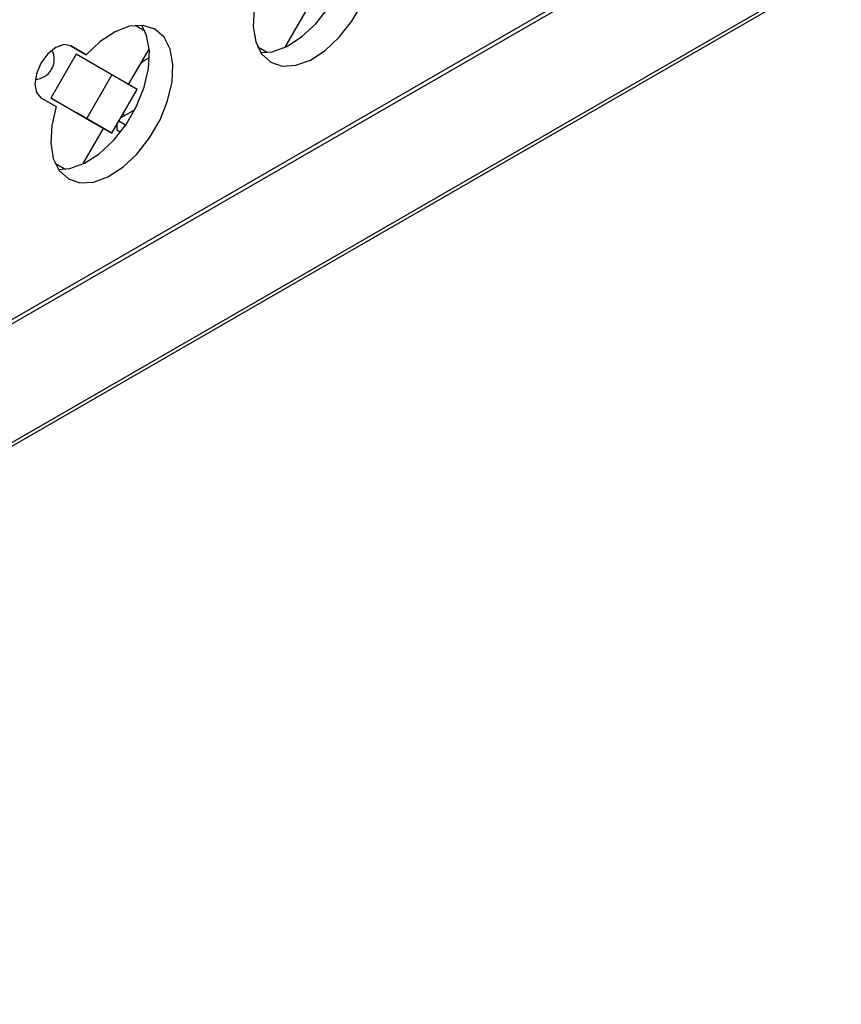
# Model space of a CAD drawing. Header units: millimetres. Extents: x 7187 to 8806, y -3756 to -2918.
# Tile 98 of 250: x 7870 to 7932, y -3678 to -3604. Entities that reach past the tile are written whole.
import ezdxf

# ---------------------------------------------------------------- set-up
doc = ezdxf.new("R2010")
doc.units = ezdxf.units.MM
doc.header["$LTSCALE"] = 3

msp = doc.modelspace()

# ---------------------------------------------------------------- linework, layer by layer
at = {"linetype": 'Continuous', "lineweight": 30}
for p, q in [((7850.942, -3637.066), (7929.013, -3591.996)), ((7850.942, -3637.392), (7929.296, -3592.16)), ((7668.632, -3751.848), (7931.676, -3599.996)), ((7668.798, -3751.482), (7931.842, -3599.63)), ((7890.06, -3605.888), (7891.607, -3603.21)), ((7879.523, -3604.665), (7878.79, -3604.242)), ((7873.951, -3605.777), (7875.117, -3606.45)), ((7875.117, -3606.45), (7873.966, -3605.786)), ((7878.304, -3608.695), (7879.85, -3606.017)), ((7887.994, -3605.858), (7888.726, -3606.281)), ((7888.725, -3606.281), (7887.994, -3605.859)), ((7874.354, -3606.414), (7872.454, -3609.705)), ((7877.041, -3607.965), (7874.354, -3606.414)), ((7877.041, -3607.965), (7875.141, -3611.256)), ((7878.941, -3609.063), (7877.041, -3607.965)), ((7877.041, -3612.354), (7878.941, -3609.063)), ((7871.716, -3609.683), (7872.867, -3610.347)), ((7872.454, -3609.705), (7874.354, -3610.802)), ((7875.141, -3611.256), (7872.454, -3609.705)), ((7877.041, -3612.354), (7874.354, -3610.802)), ((7875.141, -3611.256), (7877.041, -3612.354)), ((7878.763, -3610.579), (7877.717, -3611.182)), ((7877.992, -3611.024), (7877.901, -3610.864)), ((7874.857, -3614.665), (7876.404, -3611.986)), ((7877.415, -3611.705), (7877.415, -3612.124)), ((7878.071, -3611.735), (7877.566, -3611.444)), ((7877.674, -3612.279), (7877.415, -3612.124)), ((7872.791, -3614.635), (7873.523, -3615.057)), ((7873.523, -3615.057), (7872.791, -3614.635))]:
    msp.add_line(p, q, dxfattribs=at)
at = {"linetype": 'Continuous', "lineweight": 30, "flags": 128}
for points in [[(7888.069, -3601.571), (7887.73, -3602.989), (7887.654, -3604.314), (7887.846, -3605.467), (7888.296, -3606.381), (7888.977, -3607.003), (7889.849, -3607.296), (7890.861, -3607.243), (7891.953, -3606.848), (7893.063, -3606.132), (7894.125, -3605.139), (7895.077, -3603.927), (7895.863, -3602.565), (7896.437, -3601.135), (7896.766, -3599.719), (7896.831, -3598.4), (7896.627, -3597.256), (7896.167, -3596.353), (7895.477, -3595.744), (7894.598, -3595.466), (7893.582, -3595.533), (7892.487, -3595.943), (7891.378, -3596.67), (7890.319, -3597.674)], [(7888.232, -3606.29), (7889.093, -3606.223), (7890.186, -3605.827), (7891.295, -3605.112), (7892.357, -3604.119), (7893.309, -3602.906), (7894.095, -3601.545), (7894.669, -3600.114), (7894.998, -3598.698), (7895.063, -3597.38), (7894.859, -3596.235), (7894.487, -3595.456)], [(7872.867, -3610.347), (7872.527, -3611.766), (7872.451, -3613.09), (7872.644, -3614.243), (7873.094, -3615.157), (7873.774, -3615.779), (7874.646, -3616.072), (7875.658, -3616.019), (7876.751, -3615.624), (7877.86, -3614.909), (7878.922, -3613.916), (7879.874, -3612.703), (7880.66, -3611.342), (7881.234, -3609.911), (7881.563, -3608.495), (7881.628, -3607.176), (7881.424, -3606.032), (7880.964, -3605.129), (7880.274, -3604.521), (7879.395, -3604.242), (7878.379, -3604.309), (7877.284, -3604.719), (7876.175, -3605.447), (7875.117, -3606.45)], [(7873.03, -3615.066), (7873.89, -3614.999), (7874.983, -3614.603), (7876.093, -3613.888), (7877.154, -3612.895), (7878.106, -3611.683), (7878.892, -3610.321), (7879.466, -3608.891), (7879.796, -3607.475), (7879.86, -3606.156), (7879.656, -3605.012), (7879.284, -3604.232)], [(7873.966, -3605.786), (7873.45, -3605.685), (7872.841, -3605.897), (7872.232, -3606.388), (7871.716, -3607.084), (7871.371, -3607.88), (7871.25, -3608.653), (7871.371, -3609.286), (7871.716, -3609.683)], [(7879.253, -3607.052), (7879.481, -3606.88), (7879.867, -3606.661)]]:
    msp.add_lwpolyline(points, dxfattribs=at)
at = {"linetype": 'Continuous', "lineweight": 30}
msp.add_arc((7871.214, -3606.795), 1.5, 272.41689, 27.58848, dxfattribs=at)

doc.saveas('drawing.dxf')
